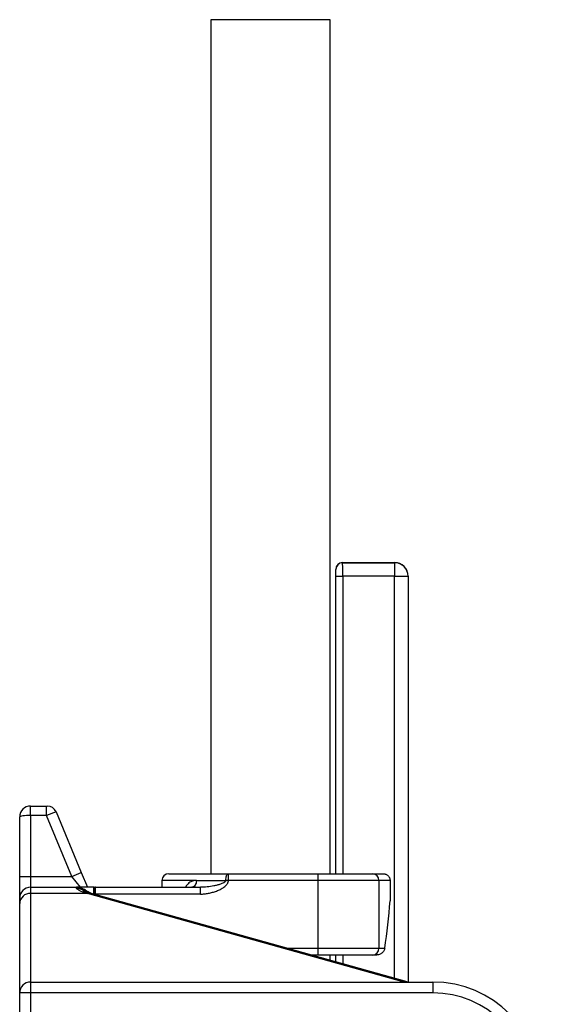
# Model space of a CAD drawing. Header units: millimetres. Extents: x 762 to 3564, y 267 to 3578.
# Tile 17 of 22: x 2444 to 2829, y 1031 to 1758. Entities that reach past the tile are written whole.
import ezdxf

# ---------------------------------------------------------------- set-up
doc = ezdxf.new("R2010")
doc.units = ezdxf.units.MM

msp = doc.modelspace()

# ---------------------------------------------------------------- linework, layer by layer
at = {"color": 7, "linetype": 'Continuous', "lineweight": 25}
for p, q in [((2585.27, 1758.04), (2585.27, 1127.47)), ((2673.36, 1758.04), (2585.27, 1758.04)), ((2673.36, 1127.47), (2673.36, 1758.04)), ((2677.66, 1352.12), (2677.57, 1352.21)), ((2677.57, 1127.47), (2677.57, 1352.21)), ((2682.57, 1357.21), (2682.66, 1357.12)), ((2682.57, 1357.21), (2721.06, 1357.21)), ((2682.66, 1357.12), (2720.97, 1357.12)), ((2720.97, 1357.12), (2721.06, 1357.21)), ((2720.97, 1357.12), (2720.97, 1347.12)), ((2677.74, 1347.12), (2682.74, 1347.12)), ((2720.97, 1347.12), (2682.74, 1347.12)), ((2720.97, 1347.12), (2730.97, 1347.12)), ((2731.06, 1347.21), (2730.97, 1347.12)), ((2731.06, 1347.21), (2731.06, 1047.47)), ((2452.31, 1170.47), (2452.31, 1177.47)), ((2452.31, 1177.47), (2464.11, 1177.47)), ((2452.31, 1170.47), (2452.31, 1125.47)), ((2464.11, 1170.47), (2452.31, 1170.47)), ((2464.11, 1170.47), (2464.11, 1177.47)), ((2464.11, 1177.47), (2464.65, 1177.47)), ((2471.11, 1173.16), (2464.11, 1170.47)), ((2482.86, 1125.47), (2464.11, 1170.47)), ((2471.11, 1173.16), (2489.78, 1128.35)), ((2444.31, 1125.47), (2444.31, 1169.47)), ((2482.86, 1125.47), (2489.78, 1128.35)), ((2489.78, 1128.35), (2494.31, 1117.47)), ((2554.31, 1127.47), (2598.33, 1127.47)), ((2598.33, 1122.47), (2598.33, 1127.47)), ((2598.33, 1127.47), (2664.63, 1127.47)), ((2664.63, 1122.47), (2664.63, 1127.47)), ((2664.63, 1127.47), (2704.94, 1127.47)), ((2704.94, 1127.47), (2712.6, 1127.47)), ((2444.31, 1125.47), (2452.31, 1125.47)), ((2444.31, 1109.47), (2444.31, 1125.47)), ((2452.31, 1125.47), (2452.31, 1117.47)), ((2452.31, 1125.47), (2482.86, 1125.47)), ((2489.31, 1117.47), (2482.86, 1125.47)), ((2549.31, 1122.47), (2549.31, 1117.47)), ((2574.71, 1122.47), (2596.48, 1122.47)), ((2598.33, 1122.47), (2596.48, 1122.47)), ((2664.63, 1122.47), (2598.33, 1122.47)), ((2664.63, 1072.47), (2664.63, 1122.47)), ((2709.42, 1122.47), (2664.63, 1122.47)), ((2709.42, 1122.47), (2709.42, 1072.47)), ((2717.69, 1122.47), (2709.42, 1122.47)), ((2717.69, 1122.47), (2717.69, 1107.47)), ((2452.31, 1117.47), (2452.31, 1112.98)), ((2452.31, 1117.47), (2486.31, 1117.47)), ((2452.31, 1112.98), (2452.31, 1047.47)), ((2494.25, 1112.98), (2452.31, 1112.98)), ((2486.31, 1116.73), (2486.31, 1117.47)), ((2728.2, 1047.47), (2494.25, 1112.98)), ((2730.36, 1047.62), (2496.4, 1113.13)), ((2498.96, 1112.47), (2498.96, 1117.47)), ((2498.96, 1117.47), (2499.31, 1117.47)), ((2499.31, 1112.47), (2498.96, 1112.47)), ((2499.31, 1117.47), (2499.31, 1112.47)), ((2499.31, 1112.32), (2499.31, 1112.47)), ((2500.31, 1112.47), (2499.31, 1112.47)), ((2500.31, 1112.47), (2500.31, 1117.47)), ((2500.31, 1117.47), (2577.68, 1117.47)), ((2577.68, 1112.47), (2500.31, 1112.47)), ((2577.68, 1112.47), (2577.68, 1117.47)), ((2444.31, 1105.43), (2444.31, 1109.47)), ((2444.31, 1039.47), (2444.31, 1105.43)), ((2664.63, 1067.47), (2664.63, 1072.47)), ((2664.63, 1072.47), (2709.42, 1072.47)), ((2709.42, 1072.47), (2713.76, 1072.47)), ((2664.63, 1067.47), (2659.48, 1067.47)), ((2704.94, 1067.47), (2664.63, 1067.47)), ((2673.36, 1063.58), (2673.36, 1067.47)), ((2677.57, 1062.4), (2677.57, 1067.47)), ((2707.62, 1067.47), (2704.94, 1067.47)), ((2452.31, 1047.47), (2452.31, 1039.47)), ((2452.31, 1047.47), (2749.31, 1047.47)), ((2749.31, 1047.47), (2749.31, 1039.47)), ((2444.31, 867), (2444.31, 1039.47)), ((2452.31, 1039.47), (2444.31, 1039.47)), ((2452.31, 1039.47), (2452.31, 865.95)), ((2749.31, 1039.47), (2452.31, 1039.47))]:
    msp.add_line(p, q, dxfattribs=at)
at = {"color": 1, "linetype": 'Continuous', "lineweight": 25}
for p, q in [((2677.74, 1127.47), (2677.74, 1347.12)), ((2682.74, 1347.12), (2682.74, 1127.47)), ((2720.97, 1050.25), (2720.97, 1347.12)), ((2730.97, 1347.12), (2730.97, 1047.47)), ((2574.71, 1122.47), (2549.31, 1122.47)), ((2500.31, 1112.47), (2500.31, 1112.04)), ((2641.62, 1072.47), (2664.63, 1072.47)), ((2677.74, 1062.36), (2677.74, 1067.47)), ((2682.74, 1067.47), (2682.74, 1060.96))]:
    msp.add_line(p, q, dxfattribs=at)
at = {"color": 7, "linetype": 'Continuous', "lineweight": 25, "flags": 128}
for points in [[(2596.48, 1122.47), (2596.51, 1123.45), (2596.62, 1124.38), (2596.79, 1125.25), (2597.02, 1126.01), (2597.3, 1126.63), (2597.62, 1127.09), (2597.97, 1127.37), (2598.33, 1127.47)], [(2574.71, 1122.47), (2574.64, 1121.49), (2574.45, 1120.56), (2574.15, 1119.69), (2573.74, 1118.93), (2573.24, 1118.31), (2572.66, 1117.85), (2572.04, 1117.57), (2571.4, 1117.47)]]:
    msp.add_lwpolyline(points, dxfattribs=at)
at = {"color": 1, "linetype": 'Continuous', "lineweight": 25, "flags": 128}
for points in [[(2492.32, 1113.56), (2493.48, 1113.79), (2494.33, 1113.69)], [(2494.25, 1112.98), (2495.42, 1113.24), (2496.4, 1113.13)], [(2728.2, 1047.47), (2729.38, 1047.73), (2730.4, 1047.61)]]:
    msp.add_lwpolyline(points, dxfattribs=at)
at = {"color": 7, "linetype": 'Continuous', "lineweight": 25}
for centre, radius, start, end in [((2682.66, 1352.12), 5, 90.02044, 179.97956), ((2720.97, 1347.12), 10, 0.02044, 89.97956), ((2452.31, 1169.47), 8, 90, 180), ((2464.65, 1170.47), 7, 22.61986, 90), ((2554.31, 1122.47), 5, 90, 180), ((2704.66, 1122.72), 4.76, 357.02725, 86.68112), ((2452.31, 1109.47), 8, 90, 180), ((2452.1, 1105.2), 7.79, 88.39346, 178.29788), ((2486.31, 1109.47), 8, 37.1197, 90), ((2500.31, 1112.47), 5, 90, 101.53696), ((2704.66, 1072.22), 4.76, 273.31888, 2.97275), ((2452.31, 1039.47), 8, 90, 180), ((2749.31, 967.47), 80, 0, 90), ((2749.31, 967.47), 72, 0, 90)]:
    msp.add_arc(centre, radius, start, end, dxfattribs=at)
at = {"color": 1, "linetype": 'Continuous', "lineweight": 25}
msp.add_arc((2486.32, 1108.69), 8.04, 47.48903, 90.04196, dxfattribs=at)
at = {"color": 7, "linetype": 'Continuous', "lineweight": 25}
for centre, major_axis, ratio, start_param, end_param in [((2682.57, 1352.21), (-3.54, 3.54), 0.999695, 5.497939, 7.068431), ((2682.66, 1347.12), (0, 10), 0.008728, 4.712389, 6.265732), ((2721.06, 1347.21), (7.07, 7.07), 0.999695, 5.497939, 7.068431), ((2677.66, 1347.12), (0, 5), 0.017455, 4.712389, 6.265732), ((2452.31, 1169.47), (8, 0), 0.125, 1.570796, 3.141593), ((2464.51, 1037.47), (90, 0), 0.888889, 1.234122, 1.256705), ((2624.31, 1149.72), (0, 229.35), 0.414214, 4.368856, 4.52712)]:
    msp.add_ellipse(centre, major_axis=major_axis, ratio=ratio, start_param=start_param, end_param=end_param, dxfattribs=at)
for points, knots in [([(2712.6, 1127.47), (2712.93, 1127.47), (2713.26, 1127.44), (2713.74, 1127.34), (2713.9, 1127.31), (2714.22, 1127.21), (2714.38, 1127.16), (2714.84, 1126.97), (2715.13, 1126.82), (2715.68, 1126.46), (2715.94, 1126.25), (2716.42, 1125.79), (2716.63, 1125.54), (2716.91, 1125.13), (2717, 1124.99), (2717.16, 1124.7), (2717.23, 1124.55), (2717.42, 1124.1), (2717.52, 1123.79), (2717.66, 1123.13), (2717.69, 1122.8), (2717.69, 1122.47)], [0, 0, 0, 0, 0.125, 0.125, 0.1875, 0.1875, 0.25, 0.25, 0.375, 0.375, 0.5, 0.5, 0.625, 0.625, 0.6875, 0.6875, 0.75, 0.75, 0.875, 0.875, 1, 1, 1, 1]), ([(2577.68, 1112.47), (2578.7, 1112.47), (2579.72, 1112.52), (2581.74, 1112.72), (2582.74, 1112.87), (2584.73, 1113.25), (2585.72, 1113.48), (2587.68, 1114.03), (2588.66, 1114.35), (2590.56, 1115.08), (2591.5, 1115.49), (2592.86, 1116.19), (2593.31, 1116.44), (2594.18, 1116.97), (2594.61, 1117.25), (2595.44, 1117.85), (2595.83, 1118.17), (2596.59, 1118.86), (2596.94, 1119.24), (2597.41, 1119.85), (2597.56, 1120.06), (2597.82, 1120.5), (2597.93, 1120.73), (2598.12, 1121.2), (2598.2, 1121.45), (2598.31, 1121.96), (2598.33, 1122.21), (2598.33, 1122.47)], [0, 0, 0, 0, 0.125, 0.125, 0.25, 0.25, 0.375, 0.375, 0.5, 0.5, 0.625, 0.625, 0.6875, 0.6875, 0.75, 0.75, 0.8125, 0.8125, 0.875, 0.875, 0.90625, 0.90625, 0.9375, 0.9375, 0.96875, 0.96875, 1, 1, 1, 1]), ([(2596.48, 1122.47), (2596.48, 1122.25), (2596.4, 1122.04), (2596.22, 1121.77), (2596.15, 1121.68), (2596, 1121.52), (2595.92, 1121.45), (2595.68, 1121.24), (2595.5, 1121.11), (2595.14, 1120.88), (2594.96, 1120.78), (2594.39, 1120.48), (2594.01, 1120.31), (2593.22, 1120), (2592.82, 1119.85), (2591.62, 1119.45), (2590.81, 1119.23), (2589.19, 1118.82), (2588.38, 1118.64), (2585.93, 1118.16), (2584.29, 1117.91), (2581, 1117.57), (2579.33, 1117.47), (2577.68, 1117.47)], [0, 0, 0, 0, 0.03125, 0.03125, 0.046875, 0.046875, 0.0625, 0.0625, 0.09375, 0.09375, 0.125, 0.125, 0.1875, 0.1875, 0.25, 0.25, 0.375, 0.375, 0.5, 0.5, 0.75, 0.75, 1, 1, 1, 1]), ([(2498.96, 1112.47), (2498.36, 1112.6), (2497.78, 1112.75), (2496.94, 1113.04), (2496.66, 1113.14), (2496.13, 1113.37), (2495.87, 1113.49), (2495.12, 1113.87), (2494.64, 1114.15), (2493.71, 1114.74), (2493.24, 1115.05), (2492.29, 1115.64), (2491.81, 1115.93), (2490.8, 1116.45), (2490.28, 1116.68), (2489.2, 1117.06), (2488.63, 1117.21), (2487.77, 1117.37), (2487.48, 1117.41), (2487.05, 1117.44), (2486.83, 1117.46), (2486.61, 1117.47), (2486.46, 1117.47), (2486.39, 1117.47), (2486.31, 1117.47)], [0, 0, 0, 0, 0.125, 0.125, 0.1875, 0.1875, 0.25, 0.25, 0.375, 0.375, 0.5, 0.5, 0.625, 0.625, 0.75, 0.75, 0.875, 0.875, 0.9375, 0.9375, 0.96875, 0.984375, 0.984375, 1, 1, 1, 1]), ([(2498.96, 1117.47), (2498.25, 1117.47), (2497.54, 1117.47), (2496.5, 1117.47), (2496.16, 1117.47), (2495.48, 1117.47), (2495.14, 1117.47), (2494.15, 1117.47), (2493.52, 1117.47), (2492.33, 1117.47), (2491.76, 1117.47), (2490.18, 1117.47), (2489.28, 1117.47), (2488.08, 1117.47), (2487.71, 1117.47), (2487.18, 1117.47), (2487, 1117.47), (2486.74, 1117.47), (2486.66, 1117.47), (2486.49, 1117.47), (2486.4, 1117.47), (2486.31, 1117.47)], [0, 0, 0, 0, 0.125, 0.125, 0.1875, 0.1875, 0.25, 0.25, 0.375, 0.375, 0.5, 0.5, 0.75, 0.75, 0.875, 0.875, 0.9375, 0.9375, 0.96875, 0.96875, 1, 1, 1, 1]), ([(2492.32, 1113.56), (2491.34, 1113.84), (2490.49, 1114.13), (2489.38, 1114.58), (2489.03, 1114.73), (2488.4, 1115.03), (2488.11, 1115.17), (2487.35, 1115.59), (2486.97, 1115.86), (2486.58, 1116.22), (2486.48, 1116.33), (2486.35, 1116.54), (2486.31, 1116.64), (2486.31, 1116.73)], [0, 0, 0, 0, 0.25, 0.25, 0.375, 0.375, 0.5, 0.5, 0.75, 0.75, 0.875, 0.875, 1, 1, 1, 1]), ([(2494.35, 1113.69), (2494.26, 1113.71), (2493.7, 1113.85), (2492.93, 1114.1), (2492.08, 1114.4), (2491.59, 1114.61), (2491.35, 1114.73), (2491.38, 1114.71), (2491.38, 1114.71)], [0, 0, 0, 0, 0.047411, 0.307791, 0.53972, 0.751672, 0.933344, 1, 1, 1, 1]), ([(2496.4, 1113.13), (2496.23, 1113.18), (2495.54, 1113.37), (2494.85, 1113.55), (2494.33, 1113.69)], [0, 0, 0, 0, 0.249631, 1, 1, 1, 1]), ([(2713.76, 1072.47), (2713.71, 1072.13), (2713.63, 1071.79), (2713.39, 1071.15), (2713.24, 1070.83), (2712.88, 1070.23), (2712.67, 1069.95), (2712.2, 1069.42), (2711.94, 1069.17), (2711.39, 1068.71), (2711.09, 1068.51), (2710.46, 1068.15), (2710.13, 1067.99), (2709.44, 1067.74), (2709.09, 1067.64), (2708.37, 1067.51), (2707.99, 1067.47), (2707.62, 1067.47)], [0, 0, 0, 0, 0.125, 0.125, 0.25, 0.25, 0.375, 0.375, 0.5, 0.5, 0.625, 0.625, 0.75, 0.75, 0.875, 0.875, 1, 1, 1, 1])]:
    msp.add_open_spline(points, degree=3, knots=knots, dxfattribs=at)
at = {"color": 1, "linetype": 'Continuous', "lineweight": 25}
msp.add_open_spline([(2574.71, 1122.47), (2574.12, 1122.44), (2572.94, 1122.39), (2571.32, 1121.93), (2569.86, 1121.2), (2568.33, 1119.96), (2567.29, 1118.66), (2566.86, 1117.57), (2566.82, 1117.47)], degree=3, knots=[0, 0, 0, 0, 0.184045, 0.371508, 0.534612, 0.701766, 0.971564, 1, 1, 1, 1], dxfattribs=at)

doc.saveas('drawing.dxf')
